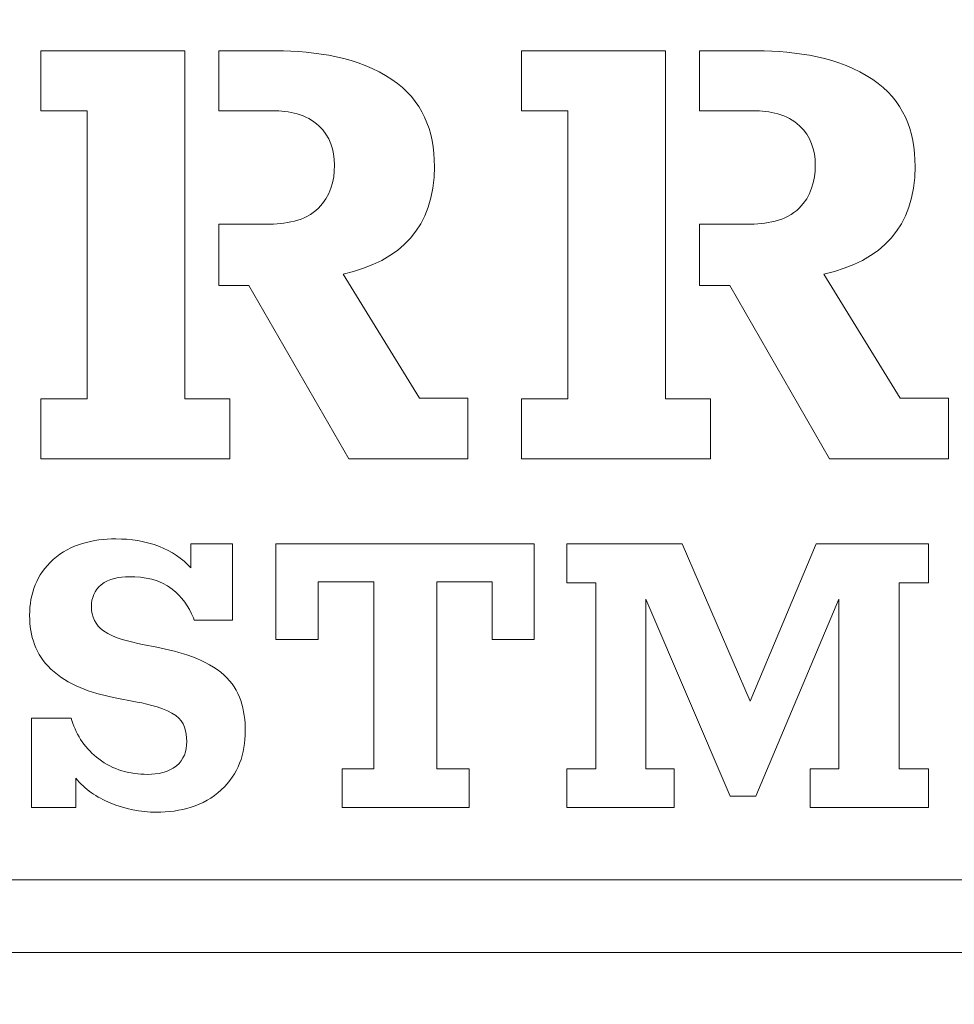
# Model space of a CAD drawing. Header units: millimetres. Extents: x -762 to 758, y -361 to 1446.
# Tile 93 of 150: x -577 to -550, y 1031 to 1059. Entities that reach past the tile are written whole.
import ezdxf

# ---------------------------------------------------------------- set-up
doc = ezdxf.new("R2010")
doc.units = ezdxf.units.MM
doc.header["$MEASUREMENT"] = 0
doc.layers.add('Layer 1', color=7, linetype='Continuous')

msp = doc.modelspace()

# ---------------------------------------------------------------- linework, layer by layer
at = {"layer": 'Layer 1', "color": 250, "lineweight": 9}
for points, knots in [([(-761.5629, 1446.3852), (-761.5629, 1446.3852), (758.4371, 1446.3852), (758.4371, 1446.3852), (758.4371, 1446.3852), (758.4371, 1446.3852), (758.4371, 36.3852), (758.4371, 36.3852), (758.4371, 36.3852), (758.4371, 36.3852), (-761.5629, 36.3852), (-761.5629, 36.3852), (-761.5629, 36.3852), (-761.5629, 36.3852), (-761.5629, 1446.3852), (-761.5629, 1446.3852)], [0, 0, 0, 0, 0.2, 0.2, 0.2, 0.2, 0.4, 0.4, 0.4, 0.4, 0.6, 0.6, 0.6, 0.6, 1, 1, 1, 1]), ([(-630.6241, 1164.6371), (-630.6241, 1164.6371), (-630.6241, 1163.6394), (-630.6241, 1163.6394), (-630.6241, 1163.6394), (-630.6241, 1161.949), (-629.1228, 1161.4264), (-627.8115, 1162.2981), (-627.8115, 1162.2981), (-626.5266, 1163.1521), (-624.9991, 1162.6157), (-624.9991, 1160.957), (-624.9991, 1160.957), (-624.9991, 1159.2983), (-626.5266, 1158.7618), (-627.8115, 1159.6159), (-627.8115, 1159.6159), (-629.1228, 1160.4877), (-630.6241, 1159.9649), (-630.6241, 1158.2746), (-630.6241, 1158.2746), (-630.6241, 1156.5844), (-629.1227, 1156.0616), (-627.8115, 1156.9333), (-627.8115, 1156.9333), (-626.5266, 1157.7875), (-624.9991, 1157.251), (-624.9991, 1155.5922), (-624.9991, 1155.5922), (-624.9991, 1153.9336), (-626.5266, 1153.3971), (-627.8115, 1154.2512), (-627.8115, 1154.2512), (-629.1228, 1155.1229), (-630.6241, 1154.6003), (-630.6241, 1152.9099), (-630.6241, 1152.9099), (-630.6241, 1151.2195), (-629.1228, 1150.6968), (-627.8115, 1151.5686), (-627.8115, 1151.5686), (-626.5267, 1152.4226), (-624.9991, 1151.8861), (-624.9991, 1150.2275), (-624.9991, 1150.2275), (-624.9991, 1148.5689), (-626.5267, 1148.0323), (-627.8115, 1148.8864), (-627.8115, 1148.8864), (-629.1228, 1149.7582), (-630.6242, 1149.2355), (-630.6241, 1147.5451), (-630.6241, 1147.5451), (-630.624, 1145.8548), (-629.1228, 1145.3321), (-627.8115, 1146.2038), (-627.8115, 1146.2038), (-626.5267, 1147.0579), (-624.9991, 1146.5214), (-624.9991, 1144.8627), (-624.9991, 1144.8627), (-624.9991, 1143.2041), (-626.5267, 1142.6676), (-627.8115, 1143.5216), (-627.8115, 1143.5216), (-629.1228, 1144.3934), (-630.6241, 1143.8708), (-630.6241, 1142.1804), (-630.6241, 1142.1804), (-630.6241, 1140.49), (-629.1228, 1139.9673), (-627.8115, 1140.8391), (-627.8115, 1140.8391), (-626.5267, 1141.6931), (-624.9991, 1141.1566), (-624.9991, 1139.498), (-624.9991, 1139.498), (-624.9991, 1137.8393), (-626.5266, 1137.3028), (-627.8115, 1138.1569), (-627.8115, 1138.1569), (-629.1227, 1139.0287), (-630.6241, 1138.5058), (-630.6241, 1136.8156), (-630.6241, 1136.8156), (-630.6241, 1135.1253), (-629.1228, 1134.6025), (-627.8115, 1135.4743), (-627.8115, 1135.4743), (-626.5266, 1136.3284), (-624.9991, 1135.792), (-624.9991, 1134.1332), (-624.9991, 1134.1332), (-624.9991, 1132.4745), (-626.5266, 1131.9382), (-627.8115, 1132.7921), (-627.8115, 1132.7921), (-629.1228, 1133.6638), (-630.6241, 1133.1413), (-630.6241, 1131.4509), (-630.6241, 1131.4509), (-630.6241, 1129.7606), (-629.1227, 1129.2379), (-627.8115, 1130.1096), (-627.8115, 1130.1096), (-626.5266, 1130.9636), (-624.9991, 1130.427), (-624.9991, 1128.7684), (-624.9991, 1128.7684), (-624.9991, 1127.1098), (-626.5268, 1126.5735), (-627.8115, 1127.4275), (-627.8115, 1127.4275), (-629.1227, 1128.2992), (-630.6241, 1127.7764), (-630.6241, 1126.0862), (-630.6241, 1126.0862), (-630.6241, 1124.3959), (-629.1228, 1123.8731), (-627.8115, 1124.7449), (-627.8115, 1124.7449), (-626.5266, 1125.599), (-624.9991, 1125.0625), (-624.9991, 1123.4038), (-624.9991, 1123.4038), (-624.9991, 1121.7451), (-626.5266, 1121.2088), (-627.8115, 1122.0627), (-627.8115, 1122.0627), (-629.1228, 1122.9344), (-630.6241, 1122.4118), (-630.6241, 1120.7214), (-630.6241, 1120.7214), (-630.6241, 1119.0311), (-629.1227, 1118.5085), (-627.8115, 1119.3802), (-627.8115, 1119.3802), (-626.5266, 1120.2341), (-624.9991, 1119.6976), (-624.9991, 1118.039), (-624.9991, 1118.039), (-624.9991, 1116.3803), (-626.5267, 1115.8441), (-627.8115, 1116.698), (-627.8115, 1116.698), (-629.1228, 1117.5697), (-630.624, 1117.047), (-630.6241, 1115.3567), (-630.6241, 1115.3567), (-630.6242, 1113.6663), (-629.1227, 1113.1438), (-627.8115, 1114.0155), (-627.8115, 1114.0155), (-626.5267, 1114.8696), (-624.9991, 1114.333), (-624.9991, 1112.6744), (-624.9991, 1112.6744), (-624.9991, 1111.0158), (-626.5266, 1110.4792), (-627.8115, 1111.3332), (-627.8115, 1111.3332), (-629.1227, 1112.2049), (-630.6241, 1111.6822), (-630.6241, 1109.9919), (-630.6241, 1109.9919), (-630.6241, 1108.3015), (-629.1228, 1107.779), (-627.8115, 1108.6507), (-627.8115, 1108.6507), (-626.5266, 1109.5046), (-624.9991, 1108.9683), (-624.9991, 1107.3096), (-624.9991, 1107.3096), (-624.9991, 1105.6508), (-626.5266, 1105.1144), (-627.8115, 1105.9685), (-627.8115, 1105.9685), (-629.1228, 1106.8402), (-630.6241, 1106.3175), (-630.6241, 1104.6272), (-630.6241, 1104.6272), (-630.6241, 1102.937), (-629.1227, 1102.4142), (-627.8115, 1103.2859), (-627.8115, 1103.2859), (-626.5268, 1104.1399), (-624.9991, 1103.6036), (-624.9991, 1101.945), (-624.9991, 1101.945), (-624.9991, 1100.2864), (-626.5266, 1099.7497), (-627.8115, 1100.6038), (-627.8115, 1100.6038), (-629.1227, 1101.4755), (-630.6241, 1100.9527), (-630.6241, 1099.2625), (-630.6241, 1099.2625), (-630.6241, 1097.5721), (-629.1228, 1097.0496), (-627.8115, 1097.9212), (-627.8115, 1097.9212), (-626.5266, 1098.7752), (-624.9991, 1098.2389), (-624.9991, 1096.5801), (-624.9991, 1096.5801), (-624.9991, 1094.9214), (-626.5266, 1094.385), (-627.8115, 1095.2391), (-627.8115, 1095.2391), (-629.1228, 1096.1108), (-630.6241, 1095.5881), (-630.6241, 1093.8978), (-630.6241, 1093.8978), (-630.6241, 1092.2075), (-629.1227, 1091.6847), (-627.8115, 1092.5565), (-627.8115, 1092.5565), (-626.5266, 1093.4106), (-624.9991, 1092.8741), (-624.9991, 1091.2154), (-624.9991, 1091.2154), (-624.9991, 1089.5568), (-626.5266, 1089.0202), (-627.8115, 1089.8743), (-627.8115, 1089.8743), (-629.1228, 1090.7461), (-630.6241, 1090.2234), (-630.6241, 1088.533), (-630.6241, 1088.533), (-630.6241, 1086.8426), (-629.1228, 1086.32), (-627.8115, 1087.1917), (-627.8115, 1087.1917), (-626.5267, 1088.0458), (-624.9991, 1087.5093), (-624.9991, 1085.8506), (-624.9991, 1085.8506), (-624.9991, 1084.192), (-626.5267, 1083.6555), (-627.8115, 1084.5095), (-627.8115, 1084.5095), (-629.1228, 1085.3813), (-630.6242, 1084.8587), (-630.6241, 1083.1683), (-630.6241, 1083.1683), (-630.624, 1081.4779), (-629.1228, 1080.9552), (-627.8115, 1081.827), (-627.8115, 1081.827), (-626.5267, 1082.681), (-624.9991, 1082.1445), (-624.9991, 1080.4859), (-624.9991, 1080.4859), (-624.9991, 1078.8273), (-626.5267, 1078.2907), (-627.8115, 1079.1448), (-627.8115, 1079.1448), (-629.1228, 1080.0166), (-630.6241, 1079.4939), (-630.6241, 1077.8035), (-630.6241, 1077.8035), (-630.6241, 1076.1131), (-629.1228, 1075.5904), (-627.8115, 1076.4622), (-627.8115, 1076.4622), (-626.5267, 1077.3163), (-624.9991, 1076.7798), (-624.9991, 1075.1211), (-624.9991, 1075.1211), (-624.9991, 1073.4624), (-626.5266, 1072.926), (-627.8115, 1073.78), (-627.8115, 1073.78), (-629.1227, 1074.6518), (-630.6241, 1074.129), (-630.6241, 1072.4388), (-630.6241, 1072.4388), (-630.6241, 1070.7484), (-629.1228, 1070.2257), (-627.8115, 1071.0975), (-627.8115, 1071.0975), (-626.5266, 1071.9515), (-624.9991, 1071.4151), (-624.9991, 1069.7564), (-624.9991, 1069.7564), (-624.9991, 1068.0977), (-626.5266, 1067.5613), (-627.8115, 1068.4153), (-627.8115, 1068.4153), (-629.1228, 1069.287), (-630.6241, 1068.7644), (-630.6241, 1067.074), (-630.6241, 1067.074), (-630.6241, 1065.3838), (-629.1227, 1064.861), (-627.8115, 1065.7327), (-627.8115, 1065.7327), (-626.5266, 1066.5868), (-624.9991, 1066.0502), (-624.9991, 1064.3915), (-624.9991, 1064.3915), (-624.9991, 1062.7329), (-626.5268, 1062.1967), (-627.8115, 1063.0506), (-627.8115, 1063.0506), (-629.1227, 1063.9223), (-630.6241, 1063.3996), (-630.6241, 1061.7093), (-630.6241, 1061.7093), (-630.6241, 1060.019), (-629.1228, 1059.4963), (-627.8115, 1060.3681), (-627.8115, 1060.3681), (-626.5266, 1061.2221), (-624.9991, 1060.6857), (-624.9991, 1059.027), (-624.9991, 1059.027), (-624.9991, 1057.3682), (-626.5266, 1056.8319), (-627.8115, 1057.6859), (-627.8115, 1057.6859), (-629.1228, 1058.5576), (-630.6241, 1058.035), (-630.6241, 1056.3446), (-630.6241, 1056.3446), (-630.6241, 1054.6543), (-629.1227, 1054.1316), (-627.8115, 1055.0033), (-627.8115, 1055.0033), (-626.5266, 1055.8573), (-624.9991, 1055.3207), (-624.9991, 1053.6621), (-624.9991, 1053.6621), (-624.9991, 1052.0035), (-626.5267, 1051.4672), (-627.8115, 1052.3211), (-627.8115, 1052.3211), (-629.1228, 1053.1928), (-630.624, 1052.6701), (-630.6241, 1050.9798), (-630.6241, 1050.9798), (-630.6242, 1049.2894), (-629.1227, 1048.767), (-627.8115, 1049.6386), (-627.8115, 1049.6386), (-626.5267, 1050.4927), (-624.9991, 1049.9562), (-624.9991, 1048.2976), (-624.9991, 1048.2976), (-624.9991, 1046.6389), (-626.5266, 1046.1024), (-627.8115, 1046.9564), (-627.8115, 1046.9564), (-629.1227, 1047.8281), (-630.6241, 1047.3054), (-630.6241, 1045.6151), (-630.6241, 1045.6151), (-630.6241, 1043.9247), (-629.1228, 1043.4021), (-627.8115, 1044.2738), (-627.8115, 1044.2738), (-626.5266, 1045.1278), (-624.9991, 1044.5914), (-624.9991, 1042.9327), (-624.9991, 1042.9327), (-624.9991, 1041.274), (-626.5266, 1040.7375), (-627.8115, 1041.5916), (-627.8115, 1041.5916), (-629.1228, 1042.4634), (-630.6241, 1041.9406), (-630.6241, 1040.2503), (-630.6241, 1040.2503), (-630.6241, 1038.5601), (-629.1227, 1038.0374), (-627.8115, 1038.909), (-627.8115, 1038.909), (-626.5268, 1039.763), (-624.9991, 1039.2268), (-624.9991, 1037.5681), (-624.9991, 1037.5681), (-624.9991, 1035.9095), (-626.5266, 1035.3729), (-627.8115, 1036.227), (-627.8115, 1036.227), (-629.1227, 1037.0986), (-630.6241, 1036.5759), (-630.6241, 1034.8857), (-630.6241, 1034.8857), (-630.6241, 1033.1953), (-629.1228, 1032.6727), (-627.8115, 1033.5444), (-627.8115, 1033.5444), (-626.5266, 1034.3984), (-624.9991, 1033.862), (-624.9991, 1032.2033), (-624.9991, 1032.2033), (-624.9991, 1030.5446), (-626.5266, 1030.0081), (-627.8115, 1030.8622), (-627.8115, 1030.8622), (-629.1228, 1031.734), (-630.6241, 1031.2112), (-630.6241, 1029.5209), (-630.6241, 1029.5209), (-630.6241, 1027.8307), (-629.1227, 1027.3079), (-627.8115, 1028.1796), (-627.8115, 1028.1796), (-626.5266, 1029.0338), (-624.9991, 1028.4973), (-624.9991, 1026.8385), (-624.9991, 1026.8385), (-624.9991, 1025.1799), (-626.5266, 1024.6434), (-627.8115, 1025.4974), (-627.8115, 1025.4974), (-629.1228, 1026.3692), (-630.6241, 1025.8466), (-630.6241, 1024.1562), (-630.6241, 1024.1562), (-630.6241, 1022.4658), (-629.1228, 1021.9431), (-627.8115, 1022.8149), (-627.8115, 1022.8149), (-626.5267, 1023.6689), (-624.9991, 1023.1324), (-624.9991, 1021.4738), (-624.9991, 1021.4738), (-624.9991, 1019.8152), (-626.5267, 1019.2786), (-627.8115, 1020.1327), (-627.8115, 1020.1327), (-629.1228, 1021.0045), (-630.6242, 1020.4818), (-630.6241, 1018.7914), (-630.6241, 1018.7914), (-630.624, 1017.1011), (-629.1228, 1016.5783), (-627.8115, 1017.4501), (-627.8115, 1017.4501), (-626.5267, 1018.3042), (-624.9991, 1017.7677), (-624.9991, 1016.109), (-624.9991, 1016.109), (-624.9991, 1014.4504), (-626.5267, 1013.9139), (-627.8115, 1014.7679), (-627.8115, 1014.7679), (-629.1228, 1015.6397), (-630.6241, 1015.1171), (-630.6241, 1013.4267), (-630.6241, 1013.4267), (-630.6241, 1011.7362), (-629.1228, 1011.2136), (-627.8115, 1012.0854), (-627.8115, 1012.0854), (-626.5267, 1012.9394), (-624.9991, 1012.4029), (-624.9991, 1010.7443), (-624.9991, 1010.7443), (-624.9991, 1009.0856), (-626.5266, 1008.5491), (-627.8115, 1009.4032), (-627.8115, 1009.4032), (-629.1227, 1010.275), (-630.6241, 1009.7521), (-630.6241, 1008.0619), (-630.6241, 1008.0619), (-630.6241, 1008.0619), (-630.6241, 1001.6995), (-630.6241, 1001.6995), (-630.6241, 1001.6995), (-630.6241, 1001.6995), (-627.3391, 1001.6995), (-627.3391, 1001.6995), (-627.3391, 1001.6995), (-627.3391, 1001.6995), (-627.3391, 1004.6995), (-627.3391, 1004.6995), (-627.3391, 1004.6995), (-627.3391, 1004.6995), (-621.2491, 1004.6995), (-621.2491, 1004.6995), (-621.2491, 1004.6995), (-621.2491, 1004.6995), (-621.2491, 1013.9311), (-621.2491, 1013.9311), (-621.2491, 1013.9311), (-621.2491, 1013.9311), (-618.2491, 1013.9311), (-618.2491, 1013.9311), (-618.2491, 1013.9311), (-618.2491, 1013.9311), (-618.2491, 1004.6995), (-618.2491, 1004.6995), (-618.2491, 1004.6995), (-618.2491, 1004.6995), (-612.181, 1004.6995), (-612.181, 1004.6995), (-612.181, 1004.6995), (-612.181, 1004.6995), (-612.181, 1001.6995), (-612.181, 1001.6995), (-612.181, 1001.6995), (-612.181, 1001.6995), (-603.1127, 1001.6995), (-603.1127, 1001.6995), (-603.1127, 1001.6995), (-603.1127, 1001.6995), (-603.1127, 1004.6995), (-603.1127, 1004.6995), (-603.1127, 1004.6995), (-603.1127, 1004.6995), (-594.0446, 1004.6995), (-594.0446, 1004.6995), (-594.0446, 1004.6995), (-594.0446, 1004.6995), (-594.0446, 1001.6995), (-594.0446, 1001.6995), (-594.0446, 1001.6995), (-594.0446, 1001.6995), (-584.9764, 1001.6995), (-584.9764, 1001.6995), (-584.9764, 1001.6995), (-584.9764, 1001.6995), (-584.9764, 1004.6995), (-584.9764, 1004.6995), (-584.9764, 1004.6995), (-584.9764, 1004.6995), (-575.9082, 1004.6995), (-575.9082, 1004.6995), (-575.9082, 1004.6995), (-575.9082, 1004.6995), (-575.9082, 1001.6995), (-575.9082, 1001.6995), (-575.9082, 1001.6995), (-575.9082, 1001.6995), (-566.84, 1001.6995), (-566.84, 1001.6995), (-566.84, 1001.6995), (-566.84, 1001.6995), (-566.84, 1004.6995), (-566.84, 1004.6995), (-566.84, 1004.6995), (-566.84, 1004.6995), (-557.7718, 1004.6995), (-557.7718, 1004.6995), (-557.7718, 1004.6995), (-557.7718, 1004.6995), (-557.7718, 1001.6995), (-557.7718, 1001.6995), (-557.7718, 1001.6995), (-557.7718, 1001.6995), (-548.7037, 1001.6995), (-548.7037, 1001.6995), (-548.7037, 1001.6995), (-548.7037, 1001.6995), (-548.7037, 1004.6995), (-548.7037, 1004.6995), (-548.7037, 1004.6995), (-548.7037, 1004.6995), (-539.6355, 1004.6995), (-539.6355, 1004.6995), (-539.6355, 1004.6995), (-539.6355, 1004.6995), (-539.6355, 1001.6995), (-539.6355, 1001.6995), (-539.6355, 1001.6995), (-539.6355, 1001.6995), (-530.5672, 1001.6995), (-530.5672, 1001.6995), (-530.5672, 1001.6995), (-530.5672, 1001.6995), (-530.5672, 1004.6995), (-530.5672, 1004.6995), (-530.5672, 1004.6995), (-530.5672, 1004.6995), (-524.4991, 1004.6995), (-524.4991, 1004.6995), (-524.4991, 1004.6995), (-524.4991, 1004.6995), (-524.4991, 1013.9311), (-524.4991, 1013.9311), (-524.4991, 1013.9311), (-524.4991, 1013.9311), (-521.4991, 1013.9311), (-521.4991, 1013.9311), (-521.4991, 1013.9311), (-521.4991, 1013.9311), (-521.4991, 1023.1627), (-521.4991, 1023.1627), (-521.4991, 1023.1627), (-521.4991, 1023.1627), (-524.4991, 1023.1627), (-524.4991, 1023.1627), (-524.4991, 1023.1627), (-524.4991, 1023.1627), (-524.4991, 1032.3944), (-524.4991, 1032.3944), (-524.4991, 1032.3944), (-524.4991, 1032.3944), (-521.4991, 1032.3944), (-521.4991, 1032.3944), (-521.4991, 1032.3944), (-521.4991, 1032.3944), (-521.4991, 1041.6259), (-521.4991, 1041.6259), (-521.4991, 1041.6259), (-521.4991, 1041.6259), (-524.4991, 1041.6259), (-524.4991, 1041.6259), (-524.4991, 1041.6259), (-524.4991, 1041.6259), (-524.4991, 1050.8576), (-524.4991, 1050.8576), (-524.4991, 1050.8576), (-524.4991, 1050.8576), (-521.4991, 1050.8576), (-521.4991, 1050.8576), (-521.4991, 1050.8576), (-521.4991, 1050.8576), (-521.4991, 1060.0892), (-521.4991, 1060.0892), (-521.4991, 1060.0892), (-521.4991, 1060.0892), (-524.4991, 1060.0892), (-524.4991, 1060.0892), (-524.4991, 1060.0892), (-524.4991, 1060.0892), (-524.4991, 1069.3208), (-524.4991, 1069.3208), (-524.4991, 1069.3208), (-524.4991, 1069.3208), (-521.4991, 1069.3208), (-521.4991, 1069.3208), (-521.4991, 1069.3208), (-521.4991, 1069.3208), (-521.4991, 1078.5525), (-521.4991, 1078.5525), (-521.4991, 1078.5525), (-521.4991, 1078.5525), (-524.4991, 1078.5525), (-524.4991, 1078.5525), (-524.4991, 1078.5525), (-524.4991, 1078.5525), (-524.4991, 1087.784), (-524.4991, 1087.784), (-524.4991, 1087.784), (-524.4991, 1087.784), (-521.4991, 1087.784), (-521.4991, 1087.784), (-521.4991, 1087.784), (-521.4991, 1087.784), (-521.4991, 1097.0157), (-521.4991, 1097.0157), (-521.4991, 1097.0157), (-521.4991, 1097.0157), (-524.4991, 1097.0157), (-524.4991, 1097.0157), (-524.4991, 1097.0157), (-524.4991, 1097.0157), (-524.4991, 1106.2473), (-524.4991, 1106.2473), (-524.4991, 1106.2473), (-524.4991, 1106.2473), (-521.4991, 1106.2473), (-521.4991, 1106.2473), (-521.4991, 1106.2473), (-521.4991, 1106.2473), (-521.4991, 1115.4789), (-521.4991, 1115.4789), (-521.4991, 1115.4789), (-521.4991, 1115.4789), (-524.4991, 1115.4789), (-524.4991, 1115.4789), (-524.4991, 1115.4789), (-524.4991, 1115.4789), (-524.4991, 1124.7106), (-524.4991, 1124.7106), (-524.4991, 1124.7106), (-524.4991, 1124.7106), (-521.4991, 1124.7106), (-521.4991, 1124.7106), (-521.4991, 1124.7106), (-521.4991, 1124.7106), (-521.4991, 1133.9422), (-521.4991, 1133.9422), (-521.4991, 1133.9422), (-521.4991, 1133.9422), (-524.4991, 1133.9422), (-524.4991, 1133.9422), (-524.4991, 1133.9422), (-524.4991, 1133.9422), (-524.4991, 1143.1738), (-524.4991, 1143.1738), (-524.4991, 1143.1738), (-524.4991, 1143.1738), (-521.4991, 1143.1738), (-521.4991, 1143.1738), (-521.4991, 1143.1738), (-521.4991, 1143.1738), (-521.4991, 1152.4054), (-521.4991, 1152.4054), (-521.4991, 1152.4054), (-521.4991, 1152.4054), (-524.4991, 1152.4054), (-524.4991, 1152.4054), (-524.4991, 1152.4054), (-524.4991, 1152.4054), (-524.4991, 1161.6371), (-524.4991, 1161.6371), (-524.4991, 1161.6371), (-524.4991, 1161.6371), (-521.4991, 1161.6371), (-521.4991, 1161.6371), (-521.4991, 1161.6371), (-521.4991, 1161.6371), (-521.4991, 1170.8686), (-521.4991, 1170.8686), (-521.4991, 1170.8686), (-521.4991, 1170.8686), (-524.4991, 1170.8686), (-524.4991, 1170.8686), (-524.4991, 1170.8686), (-524.4991, 1170.8686), (-524.4991, 1180.1003), (-524.4991, 1180.1003), (-524.4991, 1180.1003), (-524.4991, 1180.1003), (-521.4991, 1180.1003), (-521.4991, 1180.1003), (-521.4991, 1180.1003), (-521.4991, 1180.1003), (-521.4991, 1189.3319), (-521.4991, 1189.3319), (-521.4991, 1189.3319), (-521.4991, 1189.3319), (-524.4991, 1189.3319), (-524.4991, 1189.3319), (-524.4991, 1189.3319), (-524.4991, 1189.3319), (-524.4991, 1196.3852), (-524.4991, 1196.3852), (-524.4991, 1196.3852), (-524.4991, 1196.3852), (-618.2491, 1196.3852), (-618.2491, 1196.3852), (-618.2491, 1196.3852), (-618.2491, 1196.3852), (-618.2491, 1189.3319), (-618.2491, 1189.3319), (-618.2491, 1189.3319), (-618.2491, 1189.3319), (-621.2491, 1189.3319), (-621.2491, 1189.3319), (-621.2491, 1189.3319), (-621.2491, 1189.3319), (-621.2491, 1180.1003), (-621.2491, 1180.1003), (-621.2491, 1180.1003), (-621.2491, 1180.1003), (-618.2491, 1180.1003), (-618.2491, 1180.1003), (-618.2491, 1180.1003), (-618.2491, 1180.1003), (-618.2491, 1170.8686), (-618.2491, 1170.8686), (-618.2491, 1170.8686), (-618.2491, 1170.8686), (-621.2491, 1170.8686), (-621.2491, 1170.8686), (-621.2491, 1170.8686), (-621.2491, 1170.8686), (-621.2491, 1164.6371), (-621.2491, 1164.6371), (-621.2491, 1164.6371), (-621.2491, 1164.6371), (-630.6241, 1164.6371), (-630.6241, 1164.6371)], [0, 0, 0, 0, 0.005102, 0.005102, 0.005102, 0.005102, 0.0102041, 0.0102041, 0.0102041, 0.0102041, 0.0153061, 0.0153061, 0.0153061, 0.0153061, 0.0204082, 0.0204082, 0.0204082, 0.0204082, 0.0255102, 0.0255102, 0.0255102, 0.0255102, 0.0306122, 0.0306122, 0.0306122, 0.0306122, 0.0357143, 0.0357143, 0.0357143, 0.0357143, 0.0408163, 0.0408163, 0.0408163, 0.0408163, 0.0459184, 0.0459184, 0.0459184, 0.0459184, 0.0510204, 0.0510204, 0.0510204, 0.0510204, 0.0561224, 0.0561224, 0.0561224, 0.0561224, 0.0612245, 0.0612245, 0.0612245, 0.0612245, 0.0663265, 0.0663265, 0.0663265, 0.0663265, 0.0714286, 0.0714286, 0.0714286, 0.0714286, 0.0765306, 0.0765306, 0.0765306, 0.0765306, 0.0816327, 0.0816327, 0.0816327, 0.0816327, 0.0867347, 0.0867347, 0.0867347, 0.0867347, 0.0918367, 0.0918367, 0.0918367, 0.0918367, 0.0969388, 0.0969388, 0.0969388, 0.0969388, 0.1020408, 0.1020408, 0.1020408, 0.1020408, 0.1071429, 0.1071429, 0.1071429, 0.1071429, 0.1122449, 0.1122449, 0.1122449, 0.1122449, 0.1173469, 0.1173469, 0.1173469, 0.1173469, 0.122449, 0.122449, 0.122449, 0.122449, 0.127551, 0.127551, 0.127551, 0.127551, 0.1326531, 0.1326531, 0.1326531, 0.1326531, 0.1377551, 0.1377551, 0.1377551, 0.1377551, 0.1428571, 0.1428571, 0.1428571, 0.1428571, 0.1479592, 0.1479592, 0.1479592, 0.1479592, 0.1530612, 0.1530612, 0.1530612, 0.1530612, 0.1581633, 0.1581633, 0.1581633, 0.1581633, 0.1632653, 0.1632653, 0.1632653, 0.1632653, 0.1683673, 0.1683673, 0.1683673, 0.1683673, 0.1734694, 0.1734694, 0.1734694, 0.1734694, 0.1785714, 0.1785714, 0.1785714, 0.1785714, 0.1836735, 0.1836735, 0.1836735, 0.1836735, 0.1887755, 0.1887755, 0.1887755, 0.1887755, 0.1938776, 0.1938776, 0.1938776, 0.1938776, 0.1989796, 0.1989796, 0.1989796, 0.1989796, 0.2040816, 0.2040816, 0.2040816, 0.2040816, 0.2091837, 0.2091837, 0.2091837, 0.2091837, 0.2142857, 0.2142857, 0.2142857, 0.2142857, 0.2193878, 0.2193878, 0.2193878, 0.2193878, 0.2244898, 0.2244898, 0.2244898, 0.2244898, 0.2295918, 0.2295918, 0.2295918, 0.2295918, 0.2346939, 0.2346939, 0.2346939, 0.2346939, 0.2397959, 0.2397959, 0.2397959, 0.2397959, 0.244898, 0.244898, 0.244898, 0.244898, 0.25, 0.25, 0.25, 0.25, 0.255102, 0.255102, 0.255102, 0.255102, 0.2602041, 0.2602041, 0.2602041, 0.2602041, 0.2653061, 0.2653061, 0.2653061, 0.2653061, 0.2704082, 0.2704082, 0.2704082, 0.2704082, 0.2755102, 0.2755102, 0.2755102, 0.2755102, 0.2806122, 0.2806122, 0.2806122, 0.2806122, 0.2857143, 0.2857143, 0.2857143, 0.2857143, 0.2908163, 0.2908163, 0.2908163, 0.2908163, 0.2959184, 0.2959184, 0.2959184, 0.2959184, 0.3010204, 0.3010204, 0.3010204, 0.3010204, 0.3061224, 0.3061224, 0.3061224, 0.3061224, 0.3112245, 0.3112245, 0.3112245, 0.3112245, 0.3163265, 0.3163265, 0.3163265, 0.3163265, 0.3214286, 0.3214286, 0.3214286, 0.3214286, 0.3265306, 0.3265306, 0.3265306, 0.3265306, 0.3316327, 0.3316327, 0.3316327, 0.3316327, 0.3367347, 0.3367347, 0.3367347, 0.3367347, 0.3418367, 0.3418367, 0.3418367, 0.3418367, 0.3469388, 0.3469388, 0.3469388, 0.3469388, 0.3520408, 0.3520408, 0.3520408, 0.3520408, 0.3571429, 0.3571429, 0.3571429, 0.3571429, 0.3622449, 0.3622449, 0.3622449, 0.3622449, 0.3673469, 0.3673469, 0.3673469, 0.3673469, 0.372449, 0.372449, 0.372449, 0.372449, 0.377551, 0.377551, 0.377551, 0.377551, 0.3826531, 0.3826531, 0.3826531, 0.3826531, 0.3877551, 0.3877551, 0.3877551, 0.3877551, 0.3928571, 0.3928571, 0.3928571, 0.3928571, 0.3979592, 0.3979592, 0.3979592, 0.3979592, 0.4030612, 0.4030612, 0.4030612, 0.4030612, 0.4081633, 0.4081633, 0.4081633, 0.4081633, 0.4132653, 0.4132653, 0.4132653, 0.4132653, 0.4183673, 0.4183673, 0.4183673, 0.4183673, 0.4234694, 0.4234694, 0.4234694, 0.4234694, 0.4285714, 0.4285714, 0.4285714, 0.4285714, 0.4336735, 0.4336735, 0.4336735, 0.4336735, 0.4387755, 0.4387755, 0.4387755, 0.4387755, 0.4438776, 0.4438776, 0.4438776, 0.4438776, 0.4489796, 0.4489796, 0.4489796, 0.4489796, 0.4540816, 0.4540816, 0.4540816, 0.4540816, 0.4591837, 0.4591837, 0.4591837, 0.4591837, 0.4642857, 0.4642857, 0.4642857, 0.4642857, 0.4693878, 0.4693878, 0.4693878, 0.4693878, 0.4744898, 0.4744898, 0.4744898, 0.4744898, 0.4795918, 0.4795918, 0.4795918, 0.4795918, 0.4846939, 0.4846939, 0.4846939, 0.4846939, 0.4897959, 0.4897959, 0.4897959, 0.4897959, 0.494898, 0.494898, 0.494898, 0.494898, 0.5, 0.5, 0.5, 0.5, 0.505102, 0.505102, 0.505102, 0.505102, 0.5102041, 0.5102041, 0.5102041, 0.5102041, 0.5153061, 0.5153061, 0.5153061, 0.5153061, 0.5204082, 0.5204082, 0.5204082, 0.5204082, 0.5255102, 0.5255102, 0.5255102, 0.5255102, 0.5306122, 0.5306122, 0.5306122, 0.5306122, 0.5357143, 0.5357143, 0.5357143, 0.5357143, 0.5408163, 0.5408163, 0.5408163, 0.5408163, 0.5459184, 0.5459184, 0.5459184, 0.5459184, 0.5510204, 0.5510204, 0.5510204, 0.5510204, 0.5561224, 0.5561224, 0.5561224, 0.5561224, 0.5612245, 0.5612245, 0.5612245, 0.5612245, 0.5663265, 0.5663265, 0.5663265, 0.5663265, 0.5714286, 0.5714286, 0.5714286, 0.5714286, 0.5765306, 0.5765306, 0.5765306, 0.5765306, 0.5816327, 0.5816327, 0.5816327, 0.5816327, 0.5867347, 0.5867347, 0.5867347, 0.5867347, 0.5918367, 0.5918367, 0.5918367, 0.5918367, 0.5969388, 0.5969388, 0.5969388, 0.5969388, 0.6020408, 0.6020408, 0.6020408, 0.6020408, 0.6071429, 0.6071429, 0.6071429, 0.6071429, 0.6122449, 0.6122449, 0.6122449, 0.6122449, 0.6173469, 0.6173469, 0.6173469, 0.6173469, 0.622449, 0.622449, 0.622449, 0.622449, 0.627551, 0.627551, 0.627551, 0.627551, 0.6326531, 0.6326531, 0.6326531, 0.6326531, 0.6377551, 0.6377551, 0.6377551, 0.6377551, 0.6428571, 0.6428571, 0.6428571, 0.6428571, 0.6479592, 0.6479592, 0.6479592, 0.6479592, 0.6530612, 0.6530612, 0.6530612, 0.6530612, 0.6581633, 0.6581633, 0.6581633, 0.6581633, 0.6632653, 0.6632653, 0.6632653, 0.6632653, 0.6683673, 0.6683673, 0.6683673, 0.6683673, 0.6734694, 0.6734694, 0.6734694, 0.6734694, 0.6785714, 0.6785714, 0.6785714, 0.6785714, 0.6836735, 0.6836735, 0.6836735, 0.6836735, 0.6887755, 0.6887755, 0.6887755, 0.6887755, 0.6938776, 0.6938776, 0.6938776, 0.6938776, 0.6989796, 0.6989796, 0.6989796, 0.6989796, 0.7040816, 0.7040816, 0.7040816, 0.7040816, 0.7091837, 0.7091837, 0.7091837, 0.7091837, 0.7142857, 0.7142857, 0.7142857, 0.7142857, 0.7193878, 0.7193878, 0.7193878, 0.7193878, 0.7244898, 0.7244898, 0.7244898, 0.7244898, 0.7295918, 0.7295918, 0.7295918, 0.7295918, 0.7346939, 0.7346939, 0.7346939, 0.7346939, 0.7397959, 0.7397959, 0.7397959, 0.7397959, 0.744898, 0.744898, 0.744898, 0.744898, 0.75, 0.75, 0.75, 0.75, 0.755102, 0.755102, 0.755102, 0.755102, 0.7602041, 0.7602041, 0.7602041, 0.7602041, 0.7653061, 0.7653061, 0.7653061, 0.7653061, 0.7704082, 0.7704082, 0.7704082, 0.7704082, 0.7755102, 0.7755102, 0.7755102, 0.7755102, 0.7806122, 0.7806122, 0.7806122, 0.7806122, 0.7857143, 0.7857143, 0.7857143, 0.7857143, 0.7908163, 0.7908163, 0.7908163, 0.7908163, 0.7959184, 0.7959184, 0.7959184, 0.7959184, 0.8010204, 0.8010204, 0.8010204, 0.8010204, 0.8061224, 0.8061224, 0.8061224, 0.8061224, 0.8112245, 0.8112245, 0.8112245, 0.8112245, 0.8163265, 0.8163265, 0.8163265, 0.8163265, 0.8214286, 0.8214286, 0.8214286, 0.8214286, 0.8265306, 0.8265306, 0.8265306, 0.8265306, 0.8316327, 0.8316327, 0.8316327, 0.8316327, 0.8367347, 0.8367347, 0.8367347, 0.8367347, 0.8418367, 0.8418367, 0.8418367, 0.8418367, 0.8469388, 0.8469388, 0.8469388, 0.8469388, 0.8520408, 0.8520408, 0.8520408, 0.8520408, 0.8571429, 0.8571429, 0.8571429, 0.8571429, 0.8622449, 0.8622449, 0.8622449, 0.8622449, 0.8673469, 0.8673469, 0.8673469, 0.8673469, 0.872449, 0.872449, 0.872449, 0.872449, 0.877551, 0.877551, 0.877551, 0.877551, 0.8826531, 0.8826531, 0.8826531, 0.8826531, 0.8877551, 0.8877551, 0.8877551, 0.8877551, 0.8928571, 0.8928571, 0.8928571, 0.8928571, 0.8979592, 0.8979592, 0.8979592, 0.8979592, 0.9030612, 0.9030612, 0.9030612, 0.9030612, 0.9081633, 0.9081633, 0.9081633, 0.9081633, 0.9132653, 0.9132653, 0.9132653, 0.9132653, 0.9183673, 0.9183673, 0.9183673, 0.9183673, 0.9234694, 0.9234694, 0.9234694, 0.9234694, 0.9285714, 0.9285714, 0.9285714, 0.9285714, 0.9336735, 0.9336735, 0.9336735, 0.9336735, 0.9387755, 0.9387755, 0.9387755, 0.9387755, 0.9438776, 0.9438776, 0.9438776, 0.9438776, 0.9489796, 0.9489796, 0.9489796, 0.9489796, 0.9540816, 0.9540816, 0.9540816, 0.9540816, 0.9591837, 0.9591837, 0.9591837, 0.9591837, 0.9642857, 0.9642857, 0.9642857, 0.9642857, 0.9693878, 0.9693878, 0.9693878, 0.9693878, 0.9744898, 0.9744898, 0.9744898, 0.9744898, 0.9795918, 0.9795918, 0.9795918, 0.9795918, 0.9846939, 0.9846939, 0.9846939, 0.9846939, 0.9897959, 0.9897959, 0.9897959, 0.9897959, 1, 1, 1, 1]), ([(-574.6396, 1048.3797), (-574.6396, 1048.3797), (-574.6396, 1056.5994), (-574.6396, 1056.5994), (-574.6396, 1056.5994), (-574.6396, 1056.5994), (-575.9621, 1056.5994), (-575.9621, 1056.5994), (-575.9621, 1056.5994), (-575.9621, 1056.5994), (-575.9621, 1058.3085), (-575.9621, 1058.3085), (-575.9621, 1058.3085), (-575.9621, 1058.3085), (-571.8523, 1058.3085), (-571.8523, 1058.3085), (-571.8523, 1058.3085), (-571.8523, 1058.3085), (-571.8523, 1048.3797), (-571.8523, 1048.3797), (-571.8523, 1048.3797), (-571.8523, 1048.3797), (-570.5705, 1048.3797), (-570.5705, 1048.3797), (-570.5705, 1048.3797), (-570.5705, 1048.3797), (-570.5705, 1046.6706), (-570.5705, 1046.6706), (-570.5705, 1046.6706), (-570.5705, 1046.6706), (-575.9621, 1046.6706), (-575.9621, 1046.6706), (-575.9621, 1046.6706), (-575.9621, 1046.6706), (-575.9621, 1048.3797), (-575.9621, 1048.3797), (-575.9621, 1048.3797), (-575.9621, 1048.3797), (-574.6396, 1048.3797), (-574.6396, 1048.3797)], [0, 0, 0, 0, 0.0909091, 0.0909091, 0.0909091, 0.0909091, 0.1818182, 0.1818182, 0.1818182, 0.1818182, 0.2727273, 0.2727273, 0.2727273, 0.2727273, 0.3636364, 0.3636364, 0.3636364, 0.3636364, 0.4545455, 0.4545455, 0.4545455, 0.4545455, 0.5454545, 0.5454545, 0.5454545, 0.5454545, 0.6363636, 0.6363636, 0.6363636, 0.6363636, 0.7272727, 0.7272727, 0.7272727, 0.7272727, 0.8181818, 0.8181818, 0.8181818, 0.8181818, 1, 1, 1, 1]), ([(-567.3355, 1051.9402), (-567.3355, 1051.9402), (-565.1585, 1048.4), (-565.1585, 1048.4), (-565.1585, 1048.4), (-565.1585, 1048.4), (-563.7748, 1048.4), (-563.7748, 1048.4), (-563.7748, 1048.4), (-563.7748, 1048.4), (-563.7748, 1046.6706), (-563.7748, 1046.6706), (-563.7748, 1046.6706), (-563.7748, 1046.6706), (-567.1727, 1046.6706), (-567.1727, 1046.6706), (-567.1727, 1046.6706), (-567.1727, 1046.6706), (-570.021, 1051.6147), (-570.021, 1051.6147), (-570.021, 1051.6147), (-570.021, 1051.6147), (-570.8796, 1051.6147), (-570.8796, 1051.6147), (-570.8796, 1051.6147), (-570.8796, 1051.6147), (-570.8796, 1053.3645), (-570.8796, 1053.3645), (-570.8796, 1053.3645), (-570.8796, 1053.3645), (-569.5124, 1053.3645), (-569.5124, 1053.3645), (-569.5124, 1053.3645), (-569.0066, 1053.3645), (-568.4116, 1053.4482), (-568.0375, 1053.8222), (-568.0375, 1053.8222), (-567.7032, 1054.1565), (-567.5797, 1054.5896), (-567.5797, 1055.0532), (-567.5797, 1055.0532), (-567.5797, 1055.4852), (-567.7106, 1055.87), (-568.0271, 1056.1722), (-568.0271, 1056.1722), (-568.3786, 1056.5077), (-568.8803, 1056.5994), (-569.3498, 1056.5994), (-569.3498, 1056.5994), (-569.3498, 1056.5994), (-570.8796, 1056.5994), (-570.8796, 1056.5994), (-570.8796, 1056.5994), (-570.8796, 1056.5994), (-570.8796, 1058.3085), (-570.8796, 1058.3085), (-570.8796, 1058.3085), (-570.8796, 1058.3085), (-569.248, 1058.3085), (-569.248, 1058.3085), (-569.248, 1058.3085), (-568.1236, 1058.3085), (-566.8933, 1058.1345), (-565.9418, 1057.4947), (-565.9418, 1057.4947), (-565.0722, 1056.9101), (-564.7311, 1056.0351), (-564.7311, 1055.0125), (-564.7311, 1055.0125), (-564.7311, 1053.2751), (-565.6885, 1052.3135), (-567.3355, 1051.9402), (-567.3355, 1051.9402), (-567.3355, 1051.9402), (-567.3355, 1051.9402), (-567.3355, 1051.9402)], [0, 0, 0, 0, 0.05, 0.05, 0.05, 0.05, 0.1, 0.1, 0.1, 0.1, 0.15, 0.15, 0.15, 0.15, 0.2, 0.2, 0.2, 0.2, 0.25, 0.25, 0.25, 0.25, 0.3, 0.3, 0.3, 0.3, 0.35, 0.35, 0.35, 0.35, 0.4, 0.4, 0.4, 0.4, 0.45, 0.45, 0.45, 0.45, 0.5, 0.5, 0.5, 0.5, 0.55, 0.55, 0.55, 0.55, 0.6, 0.6, 0.6, 0.6, 0.65, 0.65, 0.65, 0.65, 0.7, 0.7, 0.7, 0.7, 0.75, 0.75, 0.75, 0.75, 0.8, 0.8, 0.8, 0.8, 0.85, 0.85, 0.85, 0.85, 0.9, 0.9, 0.9, 0.9, 1, 1, 1, 1]), ([(-560.9265, 1048.3797), (-560.9265, 1048.3797), (-560.9265, 1056.5994), (-560.9265, 1056.5994), (-560.9265, 1056.5994), (-560.9265, 1056.5994), (-562.249, 1056.5994), (-562.249, 1056.5994), (-562.249, 1056.5994), (-562.249, 1056.5994), (-562.249, 1058.3085), (-562.249, 1058.3085), (-562.249, 1058.3085), (-562.249, 1058.3085), (-558.139, 1058.3085), (-558.139, 1058.3085), (-558.139, 1058.3085), (-558.139, 1058.3085), (-558.139, 1048.3797), (-558.139, 1048.3797), (-558.139, 1048.3797), (-558.139, 1048.3797), (-556.8573, 1048.3797), (-556.8573, 1048.3797), (-556.8573, 1048.3797), (-556.8573, 1048.3797), (-556.8573, 1046.6706), (-556.8573, 1046.6706), (-556.8573, 1046.6706), (-556.8573, 1046.6706), (-562.249, 1046.6706), (-562.249, 1046.6706), (-562.249, 1046.6706), (-562.249, 1046.6706), (-562.249, 1048.3797), (-562.249, 1048.3797), (-562.249, 1048.3797), (-562.249, 1048.3797), (-560.9265, 1048.3797), (-560.9265, 1048.3797)], [0, 0, 0, 0, 0.0909091, 0.0909091, 0.0909091, 0.0909091, 0.1818182, 0.1818182, 0.1818182, 0.1818182, 0.2727273, 0.2727273, 0.2727273, 0.2727273, 0.3636364, 0.3636364, 0.3636364, 0.3636364, 0.4545455, 0.4545455, 0.4545455, 0.4545455, 0.5454545, 0.5454545, 0.5454545, 0.5454545, 0.6363636, 0.6363636, 0.6363636, 0.6363636, 0.7272727, 0.7272727, 0.7272727, 0.7272727, 0.8181818, 0.8181818, 0.8181818, 0.8181818, 1, 1, 1, 1]), ([(-553.6223, 1051.9402), (-553.6223, 1051.9402), (-551.4452, 1048.4), (-551.4452, 1048.4), (-551.4452, 1048.4), (-551.4452, 1048.4), (-550.0617, 1048.4), (-550.0617, 1048.4), (-550.0617, 1048.4), (-550.0617, 1048.4), (-550.0617, 1046.6706), (-550.0617, 1046.6706), (-550.0617, 1046.6706), (-550.0617, 1046.6706), (-553.4594, 1046.6706), (-553.4594, 1046.6706), (-553.4594, 1046.6706), (-553.4594, 1046.6706), (-556.3079, 1051.6147), (-556.3079, 1051.6147), (-556.3079, 1051.6147), (-556.3079, 1051.6147), (-557.1664, 1051.6147), (-557.1664, 1051.6147), (-557.1664, 1051.6147), (-557.1664, 1051.6147), (-557.1664, 1053.3645), (-557.1664, 1053.3645), (-557.1664, 1053.3645), (-557.1664, 1053.3645), (-555.7993, 1053.3645), (-555.7993, 1053.3645), (-555.7993, 1053.3645), (-555.2934, 1053.3645), (-554.6984, 1053.448), (-554.3242, 1053.8222), (-554.3242, 1053.8222), (-553.9899, 1054.1565), (-553.8665, 1054.5896), (-553.8665, 1055.0532), (-553.8665, 1055.0532), (-553.8665, 1055.4852), (-553.9974, 1055.8699), (-554.314, 1056.1722), (-554.314, 1056.1722), (-554.6654, 1056.5077), (-555.1671, 1056.5994), (-555.6366, 1056.5994), (-555.6366, 1056.5994), (-555.6366, 1056.5994), (-557.1664, 1056.5994), (-557.1664, 1056.5994), (-557.1664, 1056.5994), (-557.1664, 1056.5994), (-557.1664, 1058.3085), (-557.1664, 1058.3085), (-557.1664, 1058.3085), (-557.1664, 1058.3085), (-555.5349, 1058.3085), (-555.5349, 1058.3085), (-555.5349, 1058.3085), (-554.4105, 1058.3085), (-553.1801, 1058.1345), (-552.2285, 1057.4947), (-552.2285, 1057.4947), (-551.3589, 1056.9102), (-551.0179, 1056.0351), (-551.0179, 1055.0125), (-551.0179, 1055.0125), (-551.0179, 1053.2751), (-551.9753, 1052.3136), (-553.6223, 1051.9402), (-553.6223, 1051.9402), (-553.6223, 1051.9402), (-553.6223, 1051.9402), (-553.6223, 1051.9402)], [0, 0, 0, 0, 0.05, 0.05, 0.05, 0.05, 0.1, 0.1, 0.1, 0.1, 0.15, 0.15, 0.15, 0.15, 0.2, 0.2, 0.2, 0.2, 0.25, 0.25, 0.25, 0.25, 0.3, 0.3, 0.3, 0.3, 0.35, 0.35, 0.35, 0.35, 0.4, 0.4, 0.4, 0.4, 0.45, 0.45, 0.45, 0.45, 0.5, 0.5, 0.5, 0.5, 0.55, 0.55, 0.55, 0.55, 0.6, 0.6, 0.6, 0.6, 0.65, 0.65, 0.65, 0.65, 0.7, 0.7, 0.7, 0.7, 0.75, 0.75, 0.75, 0.75, 0.8, 0.8, 0.8, 0.8, 0.85, 0.85, 0.85, 0.85, 0.9, 0.9, 0.9, 0.9, 1, 1, 1, 1]), ([(-574.9627, 1037.5657), (-574.9627, 1037.5657), (-574.9627, 1036.7245), (-574.9627, 1036.7245), (-574.9627, 1036.7245), (-574.9627, 1036.7245), (-576.2246, 1036.7245), (-576.2246, 1036.7245), (-576.2246, 1036.7245), (-576.2246, 1036.7245), (-576.2246, 1039.2745), (-576.2246, 1039.2745), (-576.2246, 1039.2745), (-576.2246, 1039.2745), (-575.0951, 1039.2745), (-575.0951, 1039.2745), (-575.0951, 1039.2745), (-575.0951, 1039.2745), (-575.0742, 1039.2093), (-575.0742, 1039.2093), (-575.0742, 1039.2093), (-574.9317, 1038.7639), (-574.6782, 1038.3949), (-574.3054, 1038.1111), (-574.3054, 1038.1111), (-573.897, 1037.8002), (-573.4211, 1037.6709), (-572.9121, 1037.6709), (-572.9121, 1037.6709), (-572.6231, 1037.6709), (-572.3195, 1037.7258), (-572.0906, 1037.914), (-572.0906, 1037.914), (-571.8766, 1038.09), (-571.7949, 1038.3329), (-571.7949, 1038.6041), (-571.7949, 1038.6041), (-571.7949, 1038.8876), (-571.8656, 1039.1694), (-572.1038, 1039.3468), (-572.1038, 1039.3468), (-572.3821, 1039.554), (-572.876, 1039.6681), (-573.2145, 1039.7345), (-573.2145, 1039.7345), (-573.2145, 1039.7345), (-573.8848, 1039.8659), (-573.8848, 1039.8659), (-573.8848, 1039.8659), (-574.5192, 1039.9902), (-575.1948, 1040.2226), (-575.6725, 1040.6743), (-575.6725, 1040.6743), (-576.1068, 1041.0851), (-576.2771, 1041.618), (-576.2771, 1042.2057), (-576.2771, 1042.2057), (-576.2771, 1042.8291), (-576.0811, 1043.3775), (-575.6067, 1043.7961), (-575.6067, 1043.7961), (-575.1077, 1044.2365), (-574.4711, 1044.3876), (-573.819, 1044.3876), (-573.819, 1044.3876), (-573.3963, 1044.3876), (-572.9713, 1044.3275), (-572.5769, 1044.1708), (-572.5769, 1044.1708), (-572.2332, 1044.0342), (-571.9249, 1043.8354), (-571.6766, 1043.5595), (-571.6766, 1043.5595), (-571.6766, 1043.5595), (-571.6766, 1044.243), (-571.6766, 1044.243), (-571.6766, 1044.243), (-571.6766, 1044.243), (-570.4936, 1044.243), (-570.4936, 1044.243), (-570.4936, 1044.243), (-570.4936, 1044.243), (-570.4936, 1042.0741), (-570.4936, 1042.0741), (-570.4936, 1042.0741), (-570.4936, 1042.0741), (-571.5835, 1042.0741), (-571.5835, 1042.0741), (-571.5835, 1042.0741), (-571.5835, 1042.0741), (-571.6066, 1042.1341), (-571.6066, 1042.1341), (-571.6066, 1042.1341), (-571.7328, 1042.4617), (-571.9358, 1042.7348), (-572.2089, 1042.9548), (-572.2089, 1042.9548), (-572.5519, 1043.2312), (-573.0086, 1043.3098), (-573.4379, 1043.3098), (-573.4379, 1043.3098), (-573.7151, 1043.3098), (-574.0123, 1043.2595), (-574.2331, 1043.0798), (-574.2331, 1043.0798), (-574.4299, 1042.9195), (-574.5158, 1042.7064), (-574.5158, 1042.4553), (-574.5158, 1042.4553), (-574.5158, 1042.1663), (-574.4064, 1041.9321), (-574.1674, 1041.7652), (-574.1674, 1041.7652), (-573.8686, 1041.5566), (-573.4117, 1041.4462), (-573.0567, 1041.3776), (-573.0567, 1041.3776), (-573.0567, 1041.3776), (-572.6493, 1041.2987), (-572.6493, 1041.2987), (-572.6493, 1041.2987), (-572.0036, 1041.1738), (-571.2273, 1040.952), (-570.7301, 1040.5035), (-570.7301, 1040.5035), (-570.2717, 1040.0898), (-570.1256, 1039.5035), (-570.1256, 1038.9064), (-570.1256, 1038.9064), (-570.1256, 1038.2557), (-570.3269, 1037.68), (-570.809, 1037.2305), (-570.809, 1037.2305), (-571.3184, 1036.7552), (-571.9811, 1036.593), (-572.6624, 1036.593), (-572.6624, 1036.593), (-573.1164, 1036.593), (-573.5578, 1036.6812), (-573.9768, 1036.8558), (-573.9768, 1036.8558), (-574.3569, 1037.0142), (-574.7046, 1037.2409), (-574.9627, 1037.5657), (-574.9627, 1037.5657), (-574.9627, 1037.5657), (-574.9627, 1037.5657), (-574.9627, 1037.5657)], [0, 0, 0, 0, 0.0263158, 0.0263158, 0.0263158, 0.0263158, 0.0526316, 0.0526316, 0.0526316, 0.0526316, 0.0789474, 0.0789474, 0.0789474, 0.0789474, 0.1052632, 0.1052632, 0.1052632, 0.1052632, 0.1315789, 0.1315789, 0.1315789, 0.1315789, 0.1578947, 0.1578947, 0.1578947, 0.1578947, 0.1842105, 0.1842105, 0.1842105, 0.1842105, 0.2105263, 0.2105263, 0.2105263, 0.2105263, 0.2368421, 0.2368421, 0.2368421, 0.2368421, 0.2631579, 0.2631579, 0.2631579, 0.2631579, 0.2894737, 0.2894737, 0.2894737, 0.2894737, 0.3157895, 0.3157895, 0.3157895, 0.3157895, 0.3421053, 0.3421053, 0.3421053, 0.3421053, 0.3684211, 0.3684211, 0.3684211, 0.3684211, 0.3947368, 0.3947368, 0.3947368, 0.3947368, 0.4210526, 0.4210526, 0.4210526, 0.4210526, 0.4473684, 0.4473684, 0.4473684, 0.4473684, 0.4736842, 0.4736842, 0.4736842, 0.4736842, 0.5, 0.5, 0.5, 0.5, 0.5263158, 0.5263158, 0.5263158, 0.5263158, 0.5526316, 0.5526316, 0.5526316, 0.5526316, 0.5789474, 0.5789474, 0.5789474, 0.5789474, 0.6052632, 0.6052632, 0.6052632, 0.6052632, 0.6315789, 0.6315789, 0.6315789, 0.6315789, 0.6578947, 0.6578947, 0.6578947, 0.6578947, 0.6842105, 0.6842105, 0.6842105, 0.6842105, 0.7105263, 0.7105263, 0.7105263, 0.7105263, 0.7368421, 0.7368421, 0.7368421, 0.7368421, 0.7631579, 0.7631579, 0.7631579, 0.7631579, 0.7894737, 0.7894737, 0.7894737, 0.7894737, 0.8157895, 0.8157895, 0.8157895, 0.8157895, 0.8421053, 0.8421053, 0.8421053, 0.8421053, 0.8684211, 0.8684211, 0.8684211, 0.8684211, 0.8947368, 0.8947368, 0.8947368, 0.8947368, 0.9210526, 0.9210526, 0.9210526, 0.9210526, 0.9473684, 0.9473684, 0.9473684, 0.9473684, 1, 1, 1, 1]), ([(-566.4583, 1037.8285), (-566.4583, 1037.8285), (-566.4583, 1043.1652), (-566.4583, 1043.1652), (-566.4583, 1043.1652), (-566.4583, 1043.1652), (-568.0488, 1043.1652), (-568.0488, 1043.1652), (-568.0488, 1043.1652), (-568.0488, 1043.1652), (-568.0488, 1041.5221), (-568.0488, 1041.5221), (-568.0488, 1041.5221), (-568.0488, 1041.5221), (-569.258, 1041.5221), (-569.258, 1041.5221), (-569.258, 1041.5221), (-569.258, 1041.5221), (-569.258, 1044.243), (-569.258, 1044.243), (-569.258, 1044.243), (-569.258, 1044.243), (-561.8841, 1044.243), (-561.8841, 1044.243), (-561.8841, 1044.243), (-561.8841, 1044.243), (-561.8841, 1041.5221), (-561.8841, 1041.5221), (-561.8841, 1041.5221), (-561.8841, 1041.5221), (-563.0801, 1041.5221), (-563.0801, 1041.5221), (-563.0801, 1041.5221), (-563.0801, 1041.5221), (-563.0801, 1043.1652), (-563.0801, 1043.1652), (-563.0801, 1043.1652), (-563.0801, 1043.1652), (-564.6575, 1043.1652), (-564.6575, 1043.1652), (-564.6575, 1043.1652), (-564.6575, 1043.1652), (-564.6575, 1037.8285), (-564.6575, 1037.8285), (-564.6575, 1037.8285), (-564.6575, 1037.8285), (-563.7374, 1037.8285), (-563.7374, 1037.8285), (-563.7374, 1037.8285), (-563.7374, 1037.8285), (-563.7374, 1036.7245), (-563.7374, 1036.7245), (-563.7374, 1036.7245), (-563.7374, 1036.7245), (-567.3653, 1036.7245), (-567.3653, 1036.7245), (-567.3653, 1036.7245), (-567.3653, 1036.7245), (-567.3653, 1037.8285), (-567.3653, 1037.8285), (-567.3653, 1037.8285), (-567.3653, 1037.8285), (-566.4583, 1037.8285), (-566.4583, 1037.8285)], [0, 0, 0, 0, 0.0588235, 0.0588235, 0.0588235, 0.0588235, 0.1176471, 0.1176471, 0.1176471, 0.1176471, 0.1764706, 0.1764706, 0.1764706, 0.1764706, 0.2352941, 0.2352941, 0.2352941, 0.2352941, 0.2941176, 0.2941176, 0.2941176, 0.2941176, 0.3529412, 0.3529412, 0.3529412, 0.3529412, 0.4117647, 0.4117647, 0.4117647, 0.4117647, 0.4705882, 0.4705882, 0.4705882, 0.4705882, 0.5294118, 0.5294118, 0.5294118, 0.5294118, 0.5882353, 0.5882353, 0.5882353, 0.5882353, 0.6470588, 0.6470588, 0.6470588, 0.6470588, 0.7058824, 0.7058824, 0.7058824, 0.7058824, 0.7647059, 0.7647059, 0.7647059, 0.7647059, 0.8235294, 0.8235294, 0.8235294, 0.8235294, 0.8823529, 0.8823529, 0.8823529, 0.8823529, 1, 1, 1, 1]), ([(-560.1227, 1037.8285), (-560.1227, 1037.8285), (-560.1227, 1043.1389), (-560.1227, 1043.1389), (-560.1227, 1043.1389), (-560.1227, 1043.1389), (-560.9509, 1043.1389), (-560.9509, 1043.1389), (-560.9509, 1043.1389), (-560.9509, 1043.1389), (-560.9509, 1044.243), (-560.9509, 1044.243), (-560.9509, 1044.243), (-560.9509, 1044.243), (-557.6648, 1044.243), (-557.6648, 1044.243), (-557.6648, 1044.243), (-557.6648, 1044.243), (-555.7194, 1039.7609), (-555.7194, 1039.7609), (-555.7194, 1039.7609), (-555.7194, 1039.7609), (-553.8398, 1044.243), (-553.8398, 1044.243), (-553.8398, 1044.243), (-553.8398, 1044.243), (-550.6325, 1044.243), (-550.6325, 1044.243), (-550.6325, 1044.243), (-550.6325, 1044.243), (-550.6325, 1043.1389), (-550.6325, 1043.1389), (-550.6325, 1043.1389), (-550.6325, 1043.1389), (-551.4737, 1043.1389), (-551.4737, 1043.1389), (-551.4737, 1043.1389), (-551.4737, 1043.1389), (-551.4737, 1037.8285), (-551.4737, 1037.8285), (-551.4737, 1037.8285), (-551.4737, 1037.8285), (-550.6325, 1037.8285), (-550.6325, 1037.8285), (-550.6325, 1037.8285), (-550.6325, 1037.8285), (-550.6325, 1036.7245), (-550.6325, 1036.7245), (-550.6325, 1036.7245), (-550.6325, 1036.7245), (-554.0106, 1036.7245), (-554.0106, 1036.7245), (-554.0106, 1036.7245), (-554.0106, 1036.7245), (-554.0106, 1037.8285), (-554.0106, 1037.8285), (-554.0106, 1037.8285), (-554.0106, 1037.8285), (-553.1957, 1037.8285), (-553.1957, 1037.8285), (-553.1957, 1037.8285), (-553.1957, 1037.8285), (-553.1957, 1042.6657), (-553.1957, 1042.6657), (-553.1957, 1042.6657), (-553.1957, 1042.6657), (-555.5616, 1037.0531), (-555.5616, 1037.0531), (-555.5616, 1037.0531), (-555.5616, 1037.0531), (-556.2977, 1037.0531), (-556.2977, 1037.0531), (-556.2977, 1037.0531), (-556.2977, 1037.0531), (-558.7031, 1042.6657), (-558.7031, 1042.6657), (-558.7031, 1042.6657), (-558.7031, 1042.6657), (-558.7031, 1037.8285), (-558.7031, 1037.8285), (-558.7031, 1037.8285), (-558.7031, 1037.8285), (-557.8883, 1037.8285), (-557.8883, 1037.8285), (-557.8883, 1037.8285), (-557.8883, 1037.8285), (-557.8883, 1036.7245), (-557.8883, 1036.7245), (-557.8883, 1036.7245), (-557.8883, 1036.7245), (-560.9509, 1036.7245), (-560.9509, 1036.7245), (-560.9509, 1036.7245), (-560.9509, 1036.7245), (-560.9509, 1037.8285), (-560.9509, 1037.8285), (-560.9509, 1037.8285), (-560.9509, 1037.8285), (-560.1227, 1037.8285), (-560.1227, 1037.8285)], [0, 0, 0, 0, 0.0384615, 0.0384615, 0.0384615, 0.0384615, 0.0769231, 0.0769231, 0.0769231, 0.0769231, 0.1153846, 0.1153846, 0.1153846, 0.1153846, 0.1538462, 0.1538462, 0.1538462, 0.1538462, 0.1923077, 0.1923077, 0.1923077, 0.1923077, 0.2307692, 0.2307692, 0.2307692, 0.2307692, 0.2692308, 0.2692308, 0.2692308, 0.2692308, 0.3076923, 0.3076923, 0.3076923, 0.3076923, 0.3461538, 0.3461538, 0.3461538, 0.3461538, 0.3846154, 0.3846154, 0.3846154, 0.3846154, 0.4230769, 0.4230769, 0.4230769, 0.4230769, 0.4615385, 0.4615385, 0.4615385, 0.4615385, 0.5, 0.5, 0.5, 0.5, 0.5384615, 0.5384615, 0.5384615, 0.5384615, 0.5769231, 0.5769231, 0.5769231, 0.5769231, 0.6153846, 0.6153846, 0.6153846, 0.6153846, 0.6538462, 0.6538462, 0.6538462, 0.6538462, 0.6923077, 0.6923077, 0.6923077, 0.6923077, 0.7307692, 0.7307692, 0.7307692, 0.7307692, 0.7692308, 0.7692308, 0.7692308, 0.7692308, 0.8076923, 0.8076923, 0.8076923, 0.8076923, 0.8461538, 0.8461538, 0.8461538, 0.8461538, 0.8846154, 0.8846154, 0.8846154, 0.8846154, 0.9230769, 0.9230769, 0.9230769, 0.9230769, 1, 1, 1, 1]), ([(-539.8645, 1034.6582), (-538.5046, 1034.6582), (-538.5046, 1032.5921), (-539.8645, 1032.5921), (-539.8645, 1032.5921), (-560.8709, 1032.5921), (-581.8773, 1032.5921), (-602.8837, 1032.5921), (-602.8837, 1032.5921), (-604.2436, 1032.5921), (-604.2436, 1034.6582), (-602.8837, 1034.6582), (-602.8837, 1034.6582), (-602.8837, 1034.6582), (-539.8645, 1034.6582), (-539.8645, 1034.6582)], [0, 0, 0, 0, 0.2, 0.2, 0.2, 0.2, 0.4, 0.4, 0.4, 0.4, 0.6, 0.6, 0.6, 0.6, 1, 1, 1, 1])]:
    msp.add_open_spline(points, degree=3, knots=knots, dxfattribs=at)
at = {"layer": 'Layer 1', "color": 240, "lineweight": 9}
msp.add_open_spline([(-741.5629, 1196.3852), (-741.5629, 1196.3852), (-261.5629, 1196.3852), (-261.5629, 1196.3852), (-261.5629, 1196.3852), (-261.5629, 1196.3852), (-261.5629, 926.3852), (-261.5629, 926.3852), (-261.5629, 926.3852), (-261.5629, 926.3852), (-741.5629, 926.3852), (-741.5629, 926.3852), (-741.5629, 926.3852), (-741.5629, 926.3852), (-741.5629, 1196.3852), (-741.5629, 1196.3852)], degree=3, knots=[0, 0, 0, 0, 0.2, 0.2, 0.2, 0.2, 0.4, 0.4, 0.4, 0.4, 0.6, 0.6, 0.6, 0.6, 1, 1, 1, 1], dxfattribs=at)

doc.saveas('drawing.dxf')
